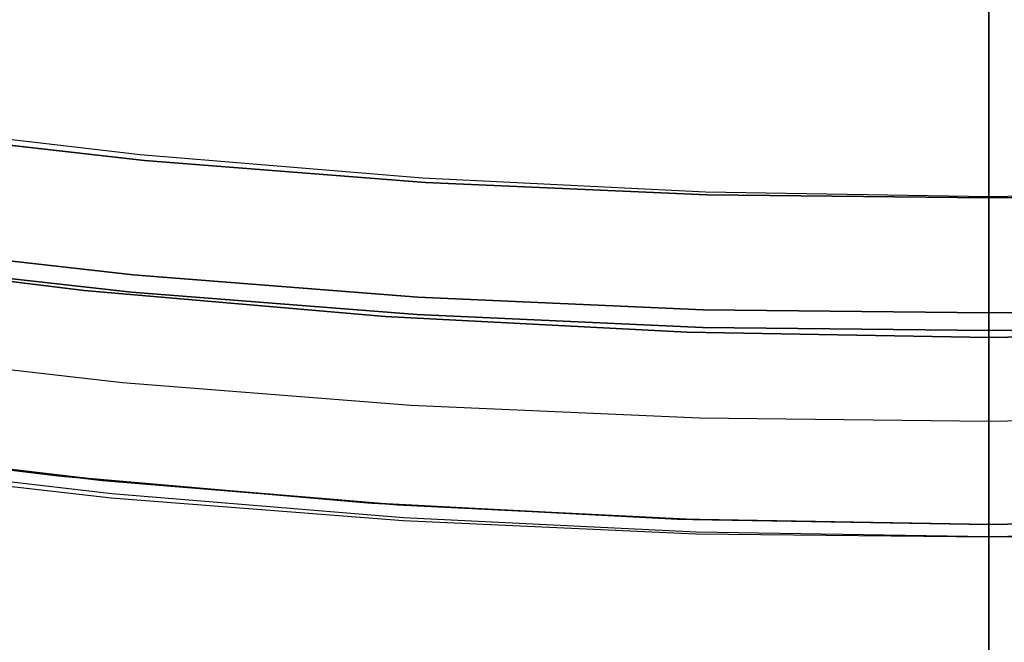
# Model space of a CAD drawing. Header units: millimetres. Extents: x -267 to 897, y -4167 to -3150.
# Tile 20 of 177: x 306.13 to 313.78, y -3587.32 to -3582.48. Entities that reach past the tile are written whole.
import ezdxf

# ---------------------------------------------------------------- set-up
doc = ezdxf.new("R2010")
doc.units = ezdxf.units.MM
doc.layers.add('1', color=7, linetype='Continuous')
doc.layers.add('BLANCO METALICO', color=7, linetype='Continuous', true_color=0xededed)

msp = doc.modelspace()

# ---------------------------------------------------------------- linework, layer by layer
at = {"layer": '1', "color": 250, "true_color": 0x111111}
for p, q in [((313.6641, -3442.9028, 31.0021), (313.6641, -3590.9022, 31.0021)), ((313.6641, -3590.9022, 31.0021), (313.6641, -3442.9028, 31.0021)), ((313.6641, -3449.9395, 48.5021), (313.6641, -3583.8655, 48.5021)), ((313.6641, -3583.8655, 48.5021), (313.6641, -3449.9395, 48.5021)), ((313.6641, -3544.0531, 65.7922), (313.6641, -3584.8947, 65.7922)), ((313.6641, -3584.8947, 65.7922), (313.6641, -3544.0531, 65.7922)), ((313.6641, -3582.4752, 81.0567), (313.6641, -3582.5752, 81.0377)), ((313.6641, -3582.4752, 81.0567), (313.6641, -3582.5752, 81.0377)), ((313.6641, -3582.5752, 81.0377), (313.6641, -3582.6744, 81.0153)), ((313.6641, -3582.5752, 81.0377), (313.6641, -3582.6744, 81.0153)), ((313.6641, -3582.6744, 81.0153), (313.6641, -3582.7728, 80.9895)), ((313.6641, -3582.6744, 81.0153), (313.6641, -3582.7728, 80.9895)), ((313.6641, -3582.7728, 80.9895), (313.6641, -3582.8703, 80.9604)), ((313.6641, -3582.7728, 80.9895), (313.6641, -3582.8703, 80.9604)), ((313.6641, -3582.8703, 80.9604), (313.6641, -3582.9668, 80.928)), ((313.6641, -3582.8703, 80.9604), (313.6641, -3582.9668, 80.928)), ((313.6641, -3582.9668, 80.928), (313.6641, -3583.062, 80.8923)), ((313.6641, -3582.9668, 80.928), (313.6641, -3583.062, 80.8923)), ((313.6641, -3583.062, 80.8923), (313.6641, -3583.156, 80.8533)), ((313.6641, -3583.062, 80.8923), (313.6641, -3583.156, 80.8533)), ((313.6641, -3583.156, 80.8533), (313.6641, -3583.2486, 80.8112)), ((313.6641, -3583.156, 80.8533), (313.6641, -3583.2486, 80.8112)), ((313.6641, -3583.2486, 80.8112), (313.6641, -3583.3398, 80.7659)), ((313.6641, -3583.2486, 80.8112), (313.6641, -3583.3398, 80.7659)), ((307.0967, -3583.5729, 48.5021), (304.9182, -3583.3279, 48.5021)), ((304.9182, -3583.3279, 48.5021), (307.0967, -3583.5729, 48.5021)), ((313.6641, -3583.3398, 80.7659), (313.6641, -3583.4293, 80.7176)), ((313.6641, -3583.3398, 80.7659), (313.6641, -3583.4293, 80.7176)), ((313.6641, -3583.4293, 80.7176), (313.6641, -3583.5171, 80.6662)), ((313.6641, -3583.4293, 80.7176), (313.6641, -3583.5171, 80.6662)), ((313.6641, -3583.5171, 80.6662), (313.6641, -3583.6031, 80.6119)), ((313.6641, -3583.5171, 80.6662), (313.6641, -3583.6031, 80.6119)), ((309.2821, -3583.7443, 48.5021), (307.0967, -3583.5729, 48.5021)), ((307.0967, -3583.5729, 48.5021), (309.2821, -3583.7443, 48.5021)), ((313.6641, -3583.6031, 80.6119), (313.6641, -3583.6872, 80.5546)), ((313.6641, -3583.6031, 80.6119), (313.6641, -3583.6872, 80.5546)), ((313.6641, -3583.6872, 80.5546), (313.6641, -3583.7694, 80.4945)), ((313.6641, -3583.6872, 80.5546), (313.6641, -3583.7694, 80.4945)), ((311.4721, -3583.8419, 48.5021), (309.2821, -3583.7443, 48.5021)), ((309.2821, -3583.7443, 48.5021), (311.4721, -3583.8419, 48.5021)), ((313.6641, -3583.7694, 80.4945), (313.6641, -3583.8494, 80.4317)), ((313.6641, -3583.7694, 80.4945), (313.6641, -3583.8494, 80.4317)), ((313.6641, -3583.8655, 48.5021), (311.4721, -3583.8419, 48.5021)), ((311.4721, -3583.8419, 48.5021), (313.6641, -3583.8655, 48.5021)), ((315.8561, -3583.8419, 48.5021), (313.6641, -3583.8655, 48.5021)), ((313.6641, -3583.8655, 48.5021), (315.8561, -3583.8419, 48.5021)), ((313.6641, -3583.8494, 80.4317), (313.6641, -3583.9272, 80.3661)), ((313.6641, -3583.8494, 80.4317), (313.6641, -3583.9272, 80.3661)), ((313.6641, -3583.9004, 48.5027), (313.6641, -3583.8655, 48.5021)), ((313.6641, -3583.9004, 48.5027), (313.6641, -3583.8655, 48.5021)), ((313.6641, -3583.9352, 48.5045), (313.6641, -3583.9004, 48.5027)), ((313.6641, -3583.9352, 48.5045), (313.6641, -3583.9004, 48.5027)), ((313.6641, -3583.9272, 80.3661), (313.6641, -3584.0027, 80.298)), ((313.6641, -3583.9272, 80.3661), (313.6641, -3584.0027, 80.298)), ((313.6641, -3583.97, 48.5074), (313.6641, -3583.9352, 48.5045)), ((313.6641, -3583.97, 48.5074), (313.6641, -3583.9352, 48.5045)), ((313.6641, -3584.0046, 48.5115), (313.6641, -3583.97, 48.5074)), ((313.6641, -3584.0046, 48.5115), (313.6641, -3583.97, 48.5074)), ((313.6641, -3584.0027, 80.298), (313.6641, -3584.0759, 80.2273)), ((313.6641, -3584.0027, 80.298), (313.6641, -3584.0759, 80.2273)), ((313.6641, -3584.0391, 48.5168), (313.6641, -3584.0046, 48.5115)), ((313.6641, -3584.0391, 48.5168), (313.6641, -3584.0046, 48.5115)), ((313.6641, -3584.0733, 48.5233), (313.6641, -3584.0391, 48.5168)), ((313.6641, -3584.0733, 48.5233), (313.6641, -3584.0391, 48.5168)), ((313.6641, -3584.1074, 48.5309), (313.6641, -3584.0733, 48.5233)), ((313.6641, -3584.1074, 48.5309), (313.6641, -3584.0733, 48.5233)), ((313.6641, -3584.0759, 80.2273), (313.6641, -3584.1466, 80.1541)), ((313.6641, -3584.0759, 80.2273), (313.6641, -3584.1466, 80.1541)), ((313.6641, -3584.1411, 48.5396), (313.6641, -3584.1074, 48.5309)), ((313.6641, -3584.1411, 48.5396), (313.6641, -3584.1074, 48.5309)), ((313.6641, -3584.1746, 48.5495), (313.6641, -3584.1411, 48.5396)), ((313.6641, -3584.1746, 48.5495), (313.6641, -3584.1411, 48.5396)), ((313.6641, -3584.1466, 80.1541), (313.6641, -3584.2147, 80.0786)), ((313.6641, -3584.1466, 80.1541), (313.6641, -3584.2147, 80.0786)), ((307.009, -3584.4626, 49.0189), (304.8015, -3584.2143, 49.0189)), ((304.8015, -3584.2143, 49.0189), (307.009, -3584.4626, 49.0189)), ((313.6641, -3584.2076, 48.5605), (313.6641, -3584.1746, 48.5495)), ((313.6641, -3584.2076, 48.5605), (313.6641, -3584.1746, 48.5495)), ((313.6641, -3584.2403, 48.5727), (313.6641, -3584.2076, 48.5605)), ((313.6641, -3584.2403, 48.5727), (313.6641, -3584.2076, 48.5605)), ((313.6641, -3584.2147, 80.0786), (313.6641, -3584.2803, 80.0008)), ((313.6641, -3584.2147, 80.0786), (313.6641, -3584.2803, 80.0008)), ((313.6641, -3584.2726, 48.5859), (313.6641, -3584.2403, 48.5727)), ((313.6641, -3584.2726, 48.5859), (313.6641, -3584.2403, 48.5727)), ((313.6641, -3584.3044, 48.6002), (313.6641, -3584.2726, 48.5859)), ((313.6641, -3584.3044, 48.6002), (313.6641, -3584.2726, 48.5859)), ((313.6641, -3584.2803, 80.0008), (313.6641, -3584.3431, 79.9208)), ((313.6641, -3584.2803, 80.0008), (313.6641, -3584.3431, 79.9208)), ((306.6292, -3584.584, 78.1203), (304.2973, -3584.3008, 78.1203)), ((304.2973, -3584.3008, 76.8), (306.6292, -3584.584, 76.8)), ((306.6292, -3584.584, 78.1203), (304.2973, -3584.3008, 78.1203)), ((306.6292, -3584.584, 77.4602), (304.2973, -3584.3008, 77.4602)), ((304.2973, -3584.3008, 76.8), (306.6292, -3584.584, 76.8)), ((306.9957, -3584.5977, 65.7922), (304.7838, -3584.3489, 65.7922)), ((304.7838, -3584.3489, 65.7922), (306.9957, -3584.5977, 65.7922)), ((313.6641, -3584.3357, 48.6156), (313.6641, -3584.3044, 48.6002)), ((313.6641, -3584.3357, 48.6156), (313.6641, -3584.3044, 48.6002)), ((313.6641, -3584.3665, 48.632), (313.6641, -3584.3357, 48.6156)), ((313.6641, -3584.3665, 48.632), (313.6641, -3584.3357, 48.6156)), ((313.6641, -3584.3431, 79.9208), (313.6641, -3584.4032, 79.8386)), ((313.6641, -3584.3431, 79.9208), (313.6641, -3584.4032, 79.8386)), ((313.6641, -3584.3966, 48.6495), (313.6641, -3584.3665, 48.632)), ((313.6641, -3584.3966, 48.6495), (313.6641, -3584.3665, 48.632)), ((313.6641, -3584.4262, 48.6679), (313.6641, -3584.3966, 48.6495)), ((313.6641, -3584.4262, 48.6679), (313.6641, -3584.3966, 48.6495)), ((313.6641, -3584.4032, 79.8386), (313.6641, -3584.4605, 79.7545)), ((313.6641, -3584.4032, 79.8386), (313.6641, -3584.4605, 79.7545)), ((313.6641, -3584.4552, 48.6874), (313.6641, -3584.4262, 48.6679)), ((313.6641, -3584.4552, 48.6874), (313.6641, -3584.4262, 48.6679)), ((309.2236, -3584.6362, 49.0189), (307.009, -3584.4626, 49.0189)), ((307.009, -3584.4626, 49.0189), (309.2236, -3584.6362, 49.0189)), ((313.6641, -3584.4834, 48.7078), (313.6641, -3584.4552, 48.6874)), ((313.6641, -3584.4834, 48.7078), (313.6641, -3584.4552, 48.6874)), ((313.6641, -3584.4605, 79.7545), (313.6641, -3584.5148, 79.6685)), ((313.6641, -3584.4605, 79.7545), (313.6641, -3584.5148, 79.6685)), ((313.6641, -3584.511, 48.7292), (313.6641, -3584.4834, 48.7078)), ((313.6641, -3584.511, 48.7292), (313.6641, -3584.4834, 48.7078)), ((313.6641, -3584.5378, 48.7515), (313.6641, -3584.511, 48.7292)), ((313.6641, -3584.5378, 48.7515), (313.6641, -3584.511, 48.7292)), ((313.6641, -3584.5148, 79.6685), (313.6641, -3584.5662, 79.5807)), ((313.6641, -3584.5148, 79.6685), (313.6641, -3584.5662, 79.5807)), ((308.9695, -3584.7865, 78.1203), (306.6292, -3584.584, 78.1203)), ((306.6292, -3584.584, 76.8), (308.9695, -3584.7865, 76.8)), ((308.9695, -3584.7865, 78.1203), (306.6292, -3584.584, 78.1203)), ((308.9695, -3584.7865, 77.4602), (306.6292, -3584.584, 77.4602)), ((306.6292, -3584.584, 76.8), (308.9695, -3584.7865, 76.8)), ((309.2147, -3584.7717, 65.7922), (306.9957, -3584.5977, 65.7922)), ((306.9957, -3584.5977, 65.7922), (309.2147, -3584.7717, 65.7922)), ((313.6641, -3584.5638, 48.7746), (313.6641, -3584.5378, 48.7515)), ((313.6641, -3584.5638, 48.7746), (313.6641, -3584.5378, 48.7515)), ((313.6641, -3584.5891, 48.7987), (313.6641, -3584.5638, 48.7746)), ((313.6641, -3584.5891, 48.7987), (313.6641, -3584.5638, 48.7746)), ((313.6641, -3584.5662, 79.5807), (313.6641, -3584.6145, 79.4912)), ((313.6641, -3584.5662, 79.5807), (313.6641, -3584.6145, 79.4912)), ((313.6641, -3584.6135, 48.8236), (313.6641, -3584.5891, 48.7987)), ((313.6641, -3584.6135, 48.8236), (313.6641, -3584.5891, 48.7987)), ((311.4428, -3584.7351, 49.0189), (309.2236, -3584.6362, 49.0189)), ((309.2236, -3584.6362, 49.0189), (311.4428, -3584.7351, 49.0189)), ((313.6641, -3584.6371, 48.8493), (313.6641, -3584.6135, 48.8236)), ((313.6641, -3584.6371, 48.8493), (313.6641, -3584.6135, 48.8236)), ((313.6641, -3584.6145, 79.4912), (313.6641, -3584.6598, 79.4)), ((313.6641, -3584.6145, 79.4912), (313.6641, -3584.6598, 79.4)), ((313.6641, -3584.6598, 48.8758), (313.6641, -3584.6371, 48.8493)), ((313.6641, -3584.6598, 48.8758), (313.6641, -3584.6371, 48.8493)), ((313.6641, -3584.6815, 48.903), (313.6641, -3584.6598, 48.8758)), ((313.6641, -3584.6815, 48.903), (313.6641, -3584.6598, 48.8758)), ((313.6641, -3584.6598, 79.4), (313.6641, -3584.7019, 79.3074)), ((313.6641, -3584.6598, 79.4), (313.6641, -3584.7019, 79.3074)), ((313.6641, -3584.7024, 48.931), (313.6641, -3584.6815, 48.903)), ((313.6641, -3584.7024, 48.931), (313.6641, -3584.6815, 48.903)), ((313.6641, -3584.759, 49.0189), (311.4428, -3584.7351, 49.0189)), ((311.4428, -3584.7351, 49.0189), (313.6641, -3584.759, 49.0189)), ((313.6641, -3584.7019, 79.3074), (313.6641, -3584.7408, 79.2134)), ((313.6641, -3584.7019, 79.3074), (313.6641, -3584.7408, 79.2134)), ((313.6641, -3584.7222, 48.9596), (313.6641, -3584.7024, 48.931)), ((313.6641, -3584.7222, 48.9596), (313.6641, -3584.7024, 48.931)), ((313.6641, -3584.7412, 48.9889), (313.6641, -3584.7222, 48.9596)), ((313.6641, -3584.7412, 48.9889), (313.6641, -3584.7222, 48.9596)), ((315.8853, -3584.7351, 49.0189), (313.6641, -3584.759, 49.0189)), ((313.6641, -3584.759, 49.0189), (315.8853, -3584.7351, 49.0189)), ((313.6641, -3584.7408, 79.2134), (313.6641, -3584.7766, 79.1182)), ((313.6641, -3584.7408, 79.2134), (313.6641, -3584.7766, 79.1182)), ((313.6641, -3584.759, 49.0189), (313.6641, -3584.7412, 48.9889)), ((313.6641, -3584.759, 49.0189), (313.6641, -3584.7412, 48.9889)), ((313.6641, -3584.759, 49.0189), (313.6641, -3585.6016, 50.4831)), ((313.6641, -3585.6016, 50.4831), (313.6641, -3584.759, 49.0189)), ((311.3154, -3584.9081, 78.1203), (308.9695, -3584.7865, 78.1203)), ((308.9695, -3584.7865, 76.8), (311.3154, -3584.9081, 76.8)), ((311.3154, -3584.9081, 78.1203), (308.9695, -3584.7865, 78.1203)), ((311.3154, -3584.9081, 77.4602), (308.9695, -3584.7865, 77.4602)), ((308.9695, -3584.7865, 76.8), (311.3154, -3584.9081, 76.8)), ((311.4384, -3584.8707, 65.7922), (309.2147, -3584.7717, 65.7922)), ((309.2147, -3584.7717, 65.7922), (311.4384, -3584.8707, 65.7922)), ((313.6641, -3584.7766, 79.1182), (313.6641, -3584.809, 79.0217)), ((313.6641, -3584.7766, 79.1182), (313.6641, -3584.809, 79.0217)), ((313.6641, -3584.809, 79.0217), (313.6641, -3584.8381, 78.9242)), ((313.6641, -3584.809, 79.0217), (313.6641, -3584.8381, 78.9242)), ((313.6641, -3584.9486, 78.1203), (311.3154, -3584.9081, 78.1203)), ((311.3154, -3584.9081, 76.8), (313.6641, -3584.9486, 76.8)), ((313.6641, -3584.9486, 78.1203), (311.3154, -3584.9081, 78.1203)), ((313.6641, -3584.9486, 77.4602), (311.3154, -3584.9081, 77.4602)), ((311.3154, -3584.9081, 76.8), (313.6641, -3584.9486, 76.8)), ((313.6641, -3584.8947, 65.7922), (311.4384, -3584.8707, 65.7922)), ((311.4384, -3584.8707, 65.7922), (313.6641, -3584.8947, 65.7922)), ((313.6641, -3584.8381, 78.9242), (313.6641, -3584.8639, 78.8258)), ((313.6641, -3584.8381, 78.9242), (313.6641, -3584.8639, 78.8258)), ((313.6641, -3584.8639, 78.8258), (313.6641, -3584.8863, 78.7266)), ((313.6641, -3584.8639, 78.8258), (313.6641, -3584.8863, 78.7266)), ((315.8898, -3584.8707, 65.7922), (313.6641, -3584.8947, 65.7922)), ((313.6641, -3584.8947, 65.7922), (315.8898, -3584.8707, 65.7922)), ((313.6641, -3584.8863, 78.7266), (313.6641, -3584.9053, 78.6266)), ((313.6641, -3584.8863, 78.7266), (313.6641, -3584.9053, 78.6266)), ((313.6641, -3584.9462, 65.7931), (313.6641, -3584.8947, 65.7922)), ((313.6641, -3584.9462, 65.7931), (313.6641, -3584.8947, 65.7922)), ((313.6641, -3584.9053, 78.6266), (313.6641, -3584.9208, 78.5261)), ((313.6641, -3584.9053, 78.6266), (313.6641, -3584.9208, 78.5261)), ((316.0128, -3584.9081, 78.1203), (313.6641, -3584.9486, 78.1203)), ((313.6641, -3584.9486, 76.8), (316.0128, -3584.9081, 76.8)), ((316.0128, -3584.9081, 78.1203), (313.6641, -3584.9486, 78.1203)), ((316.0128, -3584.9081, 77.4602), (313.6641, -3584.9486, 77.4602)), ((313.6641, -3584.9486, 76.8), (316.0128, -3584.9081, 76.8)), ((313.6641, -3584.9208, 78.5261), (313.6641, -3584.933, 78.425)), ((313.6641, -3584.9208, 78.5261), (313.6641, -3584.933, 78.425)), ((313.6641, -3584.933, 78.425), (313.6641, -3584.9417, 78.3237)), ((313.6641, -3584.933, 78.425), (313.6641, -3584.9417, 78.3237)), ((313.6641, -3584.9417, 78.3237), (313.6641, -3584.9469, 78.2221)), ((313.6641, -3584.9417, 78.3237), (313.6641, -3584.9469, 78.2221)), ((313.6641, -3584.9976, 65.7957), (313.6641, -3584.9462, 65.7931)), ((313.6641, -3584.9976, 65.7957), (313.6641, -3584.9462, 65.7931)), ((313.6641, -3584.9469, 78.2221), (313.6641, -3584.9486, 78.1203)), ((313.6641, -3584.9469, 78.2221), (313.6641, -3584.9486, 78.1203)), ((313.6641, -3584.9486, 76.8), (313.6641, -3584.9486, 78.1203)), ((313.6641, -3584.9486, 78.1203), (313.6641, -3584.9486, 76.8)), ((313.6641, -3584.9486, 76.8), (313.6641, -3586.4025, 76.8)), ((313.6641, -3586.4025, 76.8), (313.6641, -3584.9486, 76.8)), ((306.9264, -3585.3014, 50.4831), (304.6915, -3585.05, 50.4831)), ((306.9264, -3585.3014, 50.4831), (304.6915, -3585.05, 50.4831)), ((313.6641, -3585.0489, 65.8001), (313.6641, -3584.9976, 65.7957)), ((313.6641, -3585.0489, 65.8001), (313.6641, -3584.9976, 65.7957)), ((313.6641, -3585.1, 65.8062), (313.6641, -3585.0489, 65.8001)), ((313.6641, -3585.1, 65.8062), (313.6641, -3585.0489, 65.8001)), ((313.6641, -3585.1509, 65.8141), (313.6641, -3585.1, 65.8062)), ((313.6641, -3585.1509, 65.8141), (313.6641, -3585.1, 65.8062)), ((313.6641, -3585.2015, 65.8237), (313.6641, -3585.1509, 65.8141)), ((313.6641, -3585.2015, 65.8237), (313.6641, -3585.1509, 65.8141)), ((313.6641, -3585.2517, 65.8351), (313.6641, -3585.2015, 65.8237)), ((313.6641, -3585.2517, 65.8351), (313.6641, -3585.2015, 65.8237)), ((313.6641, -3585.3015, 65.8481), (313.6641, -3585.2517, 65.8351)), ((313.6641, -3585.3015, 65.8481), (313.6641, -3585.2517, 65.8351)), ((309.1685, -3585.4772, 50.4831), (306.9264, -3585.3014, 50.4831)), ((309.1685, -3585.4772, 50.4831), (306.9264, -3585.3014, 50.4831)), ((313.6641, -3585.3509, 65.8628), (313.6641, -3585.3015, 65.8481)), ((313.6641, -3585.3509, 65.8628), (313.6641, -3585.3015, 65.8481)), ((313.6641, -3585.3997, 65.8792), (313.6641, -3585.3509, 65.8628)), ((313.6641, -3585.3997, 65.8792), (313.6641, -3585.3509, 65.8628)), ((313.6641, -3585.4479, 65.8973), (313.6641, -3585.3997, 65.8792)), ((313.6641, -3585.4479, 65.8973), (313.6641, -3585.3997, 65.8792)), ((313.6641, -3585.4954, 65.917), (313.6641, -3585.4479, 65.8973)), ((313.6641, -3585.4954, 65.917), (313.6641, -3585.4479, 65.8973)), ((311.4152, -3585.5773, 50.4831), (309.1685, -3585.4772, 50.4831)), ((311.4152, -3585.5773, 50.4831), (309.1685, -3585.4772, 50.4831)), ((313.6641, -3585.5423, 65.9383), (313.6641, -3585.4954, 65.917)), ((313.6641, -3585.5423, 65.9383), (313.6641, -3585.4954, 65.917)), ((313.6641, -3585.6016, 50.4831), (311.4152, -3585.5773, 50.4831)), ((313.6641, -3585.6016, 50.4831), (311.4152, -3585.5773, 50.4831)), ((313.6641, -3585.5884, 65.9612), (313.6641, -3585.5423, 65.9383)), ((313.6641, -3585.5884, 65.9612), (313.6641, -3585.5423, 65.9383)), ((315.9129, -3585.5773, 50.4831), (313.6641, -3585.6016, 50.4831)), ((315.9129, -3585.5773, 50.4831), (313.6641, -3585.6016, 50.4831)), ((313.6641, -3585.6337, 65.9857), (313.6641, -3585.5884, 65.9612)), ((313.6641, -3585.6337, 65.9857), (313.6641, -3585.5884, 65.9612)), ((313.6641, -3585.6016, 50.4831), (313.6641, -3585.6195, 50.5131)), ((313.6641, -3585.6016, 50.4831), (313.6641, -3585.6195, 50.5131)), ((313.6641, -3585.6195, 50.5131), (313.6641, -3585.6385, 50.5426)), ((313.6641, -3585.6195, 50.5131), (313.6641, -3585.6385, 50.5426)), ((313.6641, -3585.6782, 66.0117), (313.6641, -3585.6337, 65.9857)), ((313.6641, -3585.6782, 66.0117), (313.6641, -3585.6337, 65.9857)), ((313.6641, -3585.6385, 50.5426), (313.6641, -3585.6585, 50.5713)), ((313.6641, -3585.6385, 50.5426), (313.6641, -3585.6585, 50.5713)), ((313.6641, -3585.6585, 50.5713), (313.6641, -3585.6794, 50.5994)), ((313.6641, -3585.6585, 50.5713), (313.6641, -3585.6794, 50.5994)), ((313.6641, -3585.7217, 66.0392), (313.6641, -3585.6782, 66.0117)), ((313.6641, -3585.7217, 66.0392), (313.6641, -3585.6782, 66.0117)), ((304.0972, -3585.7409, 67.3), (306.4789, -3586.0301, 67.3)), ((306.4789, -3586.0301, 76.8), (304.0972, -3585.7409, 76.8)), ((306.4789, -3586.0301, 72.05), (304.0972, -3585.7409, 72.05)), ((306.4789, -3586.0301, 76.8), (304.0972, -3585.7409, 76.8)), ((306.4789, -3586.0301, 67.3), (304.0972, -3585.7409, 67.3)), ((313.6641, -3585.6794, 50.5994), (313.6641, -3585.7013, 50.6268)), ((313.6641, -3585.6794, 50.5994), (313.6641, -3585.7013, 50.6268)), ((313.6641, -3585.7013, 50.6268), (313.6641, -3585.7241, 50.6534)), ((313.6641, -3585.7013, 50.6268), (313.6641, -3585.7241, 50.6534)), ((313.6641, -3585.7642, 66.0682), (313.6641, -3585.7217, 66.0392)), ((313.6641, -3585.7642, 66.0682), (313.6641, -3585.7217, 66.0392)), ((313.6641, -3585.7241, 50.6534), (313.6641, -3585.7478, 50.6792)), ((313.6641, -3585.7241, 50.6534), (313.6641, -3585.7478, 50.6792)), ((313.6641, -3585.7478, 50.6792), (313.6641, -3585.7723, 50.7042)), ((313.6641, -3585.7478, 50.6792), (313.6641, -3585.7723, 50.7042)), ((313.6641, -3585.8058, 66.0986), (313.6641, -3585.7642, 66.0682)), ((313.6641, -3585.8058, 66.0986), (313.6641, -3585.7642, 66.0682)), ((313.6641, -3585.7723, 50.7042), (313.6641, -3585.7976, 50.7284)), ((313.6641, -3585.7723, 50.7042), (313.6641, -3585.7976, 50.7284)), ((313.6641, -3585.7976, 50.7284), (313.6641, -3585.8238, 50.7516)), ((313.6641, -3585.7976, 50.7284), (313.6641, -3585.8238, 50.7516)), ((313.6641, -3585.8463, 66.1304), (313.6641, -3585.8058, 66.0986)), ((313.6641, -3585.8463, 66.1304), (313.6641, -3585.8058, 66.0986)), ((313.6641, -3585.8238, 50.7516), (313.6641, -3585.8507, 50.774)), ((313.6641, -3585.8238, 50.7516), (313.6641, -3585.8507, 50.774)), ((306.8424, -3586.1639, 51.0021), (304.5799, -3585.9037, 51.0021)), ((313.6641, -3585.8857, 66.1635), (313.6641, -3585.8463, 66.1304)), ((313.6641, -3585.8857, 66.1635), (313.6641, -3585.8463, 66.1304)), ((313.6641, -3585.8507, 50.774), (313.6641, -3585.8784, 50.7955)), ((313.6641, -3585.8507, 50.774), (313.6641, -3585.8784, 50.7955)), ((313.6641, -3585.8784, 50.7955), (313.6641, -3585.9068, 50.816)), ((313.6641, -3585.8784, 50.7955), (313.6641, -3585.9068, 50.816)), ((313.6641, -3585.9239, 66.198), (313.6641, -3585.8857, 66.1635)), ((313.6641, -3585.9239, 66.198), (313.6641, -3585.8857, 66.1635)), ((313.6641, -3585.9068, 50.816), (313.6641, -3585.9359, 50.8356)), ((313.6641, -3585.9068, 50.816), (313.6641, -3585.9359, 50.8356)), ((304.5743, -3585.9403, 51.0021), (306.8384, -3586.195, 51.0021)), ((304.5743, -3585.9403, 51.0021), (306.8384, -3586.195, 51.0021)), ((313.6641, -3585.9609, 66.2338), (313.6641, -3585.9239, 66.198)), ((313.6641, -3585.9609, 66.2338), (313.6641, -3585.9239, 66.198)), ((313.6641, -3585.9359, 50.8356), (313.6641, -3585.9656, 50.8541)), ((313.6641, -3585.9359, 50.8356), (313.6641, -3585.9656, 50.8541)), ((313.6641, -3585.9967, 66.2708), (313.6641, -3585.9609, 66.2338)), ((313.6641, -3585.9967, 66.2708), (313.6641, -3585.9609, 66.2338)), ((313.6641, -3585.9656, 50.8541), (313.6641, -3585.9959, 50.8716)), ((313.6641, -3585.9656, 50.8541), (313.6641, -3585.9959, 50.8716)), ((306.4789, -3586.0301, 67.3), (308.8692, -3586.2369, 67.3)), ((308.8692, -3586.2369, 76.8), (306.4789, -3586.0301, 76.8)), ((308.8692, -3586.2369, 72.05), (306.4789, -3586.0301, 72.05)), ((308.8692, -3586.2369, 76.8), (306.4789, -3586.0301, 76.8)), ((308.8692, -3586.2369, 67.3), (306.4789, -3586.0301, 67.3)), ((313.6641, -3585.9959, 50.8716), (313.6641, -3586.0268, 50.8881)), ((313.6641, -3585.9959, 50.8716), (313.6641, -3586.0268, 50.8881)), ((313.6641, -3586.0312, 66.309), (313.6641, -3585.9967, 66.2708)), ((313.6641, -3586.0312, 66.309), (313.6641, -3585.9967, 66.2708)), ((313.6641, -3586.0268, 50.8881), (313.6641, -3586.0582, 50.9036)), ((313.6641, -3586.0268, 50.8881), (313.6641, -3586.0582, 50.9036)), ((313.6641, -3586.0643, 66.3484), (313.6641, -3586.0312, 66.309)), ((313.6641, -3586.0643, 66.3484), (313.6641, -3586.0312, 66.309)), ((313.6641, -3586.0582, 50.9036), (313.6641, -3586.0902, 50.918)), ((313.6641, -3586.0582, 50.9036), (313.6641, -3586.0902, 50.918)), ((313.6641, -3586.0961, 66.3889), (313.6641, -3586.0643, 66.3484)), ((313.6641, -3586.0961, 66.3889), (313.6641, -3586.0643, 66.3484)), ((313.6641, -3586.0902, 50.918), (313.6641, -3586.1226, 50.9312)), ((313.6641, -3586.0902, 50.918), (313.6641, -3586.1226, 50.9312)), ((313.6641, -3586.1266, 66.4305), (313.6641, -3586.0961, 66.3889)), ((313.6641, -3586.1266, 66.4305), (313.6641, -3586.0961, 66.3889)), ((313.6641, -3586.1226, 50.9312), (313.6641, -3586.1554, 50.9434)), ((313.6641, -3586.1226, 50.9312), (313.6641, -3586.1554, 50.9434)), ((313.6641, -3586.1555, 66.473), (313.6641, -3586.1266, 66.4305)), ((313.6641, -3586.1555, 66.473), (313.6641, -3586.1266, 66.4305)), ((306.8384, -3586.195, 51.0021), (309.1098, -3586.3731, 51.0021)), ((306.8384, -3586.195, 51.0021), (309.1098, -3586.3731, 51.0021)), ((309.1122, -3586.3501, 51.0021), (306.8424, -3586.1639, 51.0021)), ((313.6641, -3586.1554, 50.9434), (313.6641, -3586.1887, 50.9545)), ((313.6641, -3586.1554, 50.9434), (313.6641, -3586.1887, 50.9545)), ((313.6641, -3586.183, 66.5166), (313.6641, -3586.1555, 66.473)), ((313.6641, -3586.183, 66.5166), (313.6641, -3586.1555, 66.473)), ((313.6641, -3586.209, 66.561), (313.6641, -3586.183, 66.5166)), ((313.6641, -3586.209, 66.561), (313.6641, -3586.183, 66.5166)), ((313.6641, -3586.1887, 50.9545), (313.6641, -3586.2223, 50.9644)), ((313.6641, -3586.1887, 50.9545), (313.6641, -3586.2223, 50.9644)), ((313.6641, -3586.2335, 66.6063), (313.6641, -3586.209, 66.561)), ((313.6641, -3586.2335, 66.6063), (313.6641, -3586.209, 66.561)), ((308.8692, -3586.2369, 67.3), (311.2652, -3586.3611, 67.3)), ((311.2652, -3586.3611, 76.8), (308.8692, -3586.2369, 76.8)), ((311.2652, -3586.3611, 72.05), (308.8692, -3586.2369, 72.05)), ((311.2652, -3586.3611, 76.8), (308.8692, -3586.2369, 76.8)), ((311.2652, -3586.3611, 67.3), (308.8692, -3586.2369, 67.3)), ((313.6641, -3586.2223, 50.9644), (313.6641, -3586.2562, 50.9732)), ((313.6641, -3586.2223, 50.9644), (313.6641, -3586.2562, 50.9732)), ((313.6641, -3586.2564, 66.6524), (313.6641, -3586.2335, 66.6063)), ((313.6641, -3586.2564, 66.6524), (313.6641, -3586.2335, 66.6063)), ((313.6641, -3586.2562, 50.9732), (313.6641, -3586.2903, 50.9809)), ((313.6641, -3586.2562, 50.9732), (313.6641, -3586.2903, 50.9809)), ((313.6641, -3586.2777, 66.6993), (313.6641, -3586.2564, 66.6524)), ((313.6641, -3586.2777, 66.6993), (313.6641, -3586.2564, 66.6524)), ((313.6641, -3586.2974, 66.7468), (313.6641, -3586.2777, 66.6993)), ((313.6641, -3586.2974, 66.7468), (313.6641, -3586.2777, 66.6993)), ((313.6641, -3586.2903, 50.9809), (313.6641, -3586.3248, 50.9873)), ((313.6641, -3586.2903, 50.9809), (313.6641, -3586.3248, 50.9873)), ((311.3869, -3586.4618, 51.0021), (309.1122, -3586.3501, 51.0021)), ((311.2652, -3586.3611, 67.3), (313.6641, -3586.4025, 67.3)), ((313.6641, -3586.4025, 76.8), (311.2652, -3586.3611, 76.8)), ((313.6641, -3586.4025, 72.05), (311.2652, -3586.3611, 72.05)), ((313.6641, -3586.4025, 76.8), (311.2652, -3586.3611, 76.8)), ((313.6641, -3586.4025, 67.3), (311.2652, -3586.3611, 67.3)), ((313.6641, -3586.3155, 66.795), (313.6641, -3586.2974, 66.7468)), ((313.6641, -3586.3155, 66.795), (313.6641, -3586.2974, 66.7468)), ((313.6641, -3586.3319, 66.8438), (313.6641, -3586.3155, 66.795)), ((313.6641, -3586.3319, 66.8438), (313.6641, -3586.3155, 66.795)), ((313.6641, -3586.3248, 50.9873), (313.6641, -3586.3594, 50.9926)), ((313.6641, -3586.3248, 50.9873), (313.6641, -3586.3594, 50.9926)), ((313.6641, -3586.3466, 66.8932), (313.6641, -3586.3319, 66.8438)), ((313.6641, -3586.3466, 66.8932), (313.6641, -3586.3319, 66.8438)), ((313.6641, -3586.3596, 66.943), (313.6641, -3586.3466, 66.8932)), ((313.6641, -3586.3596, 66.943), (313.6641, -3586.3466, 66.8932)), ((313.6641, -3586.3594, 50.9926), (313.6641, -3586.3942, 50.9968)), ((313.6641, -3586.3594, 50.9926), (313.6641, -3586.3942, 50.9968)), ((313.6641, -3586.371, 66.9932), (313.6641, -3586.3596, 66.943)), ((313.6641, -3586.371, 66.9932), (313.6641, -3586.3596, 66.943)), ((313.6641, -3586.4025, 67.3), (316.0629, -3586.3611, 67.3)), ((316.0629, -3586.3611, 76.8), (313.6641, -3586.4025, 76.8)), ((316.0629, -3586.3611, 72.05), (313.6641, -3586.4025, 72.05)), ((316.0629, -3586.3611, 76.8), (313.6641, -3586.4025, 76.8)), ((316.0629, -3586.3611, 67.3), (313.6641, -3586.4025, 67.3)), ((309.1098, -3586.3731, 51.0021), (311.3859, -3586.4745, 51.0021)), ((309.1098, -3586.3731, 51.0021), (311.3859, -3586.4745, 51.0021)), ((313.6641, -3586.3806, 67.0438), (313.6641, -3586.371, 66.9932)), ((313.6641, -3586.3806, 67.0438), (313.6641, -3586.371, 66.9932)), ((313.6641, -3586.3885, 67.0947), (313.6641, -3586.3806, 67.0438)), ((313.6641, -3586.3885, 67.0947), (313.6641, -3586.3806, 67.0438)), ((313.6641, -3586.3946, 67.1458), (313.6641, -3586.3885, 67.0947)), ((313.6641, -3586.3946, 67.1458), (313.6641, -3586.3885, 67.0947)), ((313.6641, -3586.3942, 50.9968), (313.6641, -3586.4291, 50.9997)), ((313.6641, -3586.3942, 50.9968), (313.6641, -3586.4291, 50.9997)), ((313.6641, -3586.399, 67.1971), (313.6641, -3586.3946, 67.1458)), ((313.6641, -3586.399, 67.1971), (313.6641, -3586.3946, 67.1458)), ((313.6641, -3586.4016, 67.2485), (313.6641, -3586.399, 67.1971)), ((313.6641, -3586.4016, 67.2485), (313.6641, -3586.399, 67.1971)), ((313.6641, -3586.4025, 67.3), (313.6641, -3586.4016, 67.2485)), ((313.6641, -3586.4025, 67.3), (313.6641, -3586.4016, 67.2485)), ((313.6641, -3586.4025, 67.3), (313.6641, -3586.4025, 76.8)), ((313.6641, -3586.4025, 76.8), (313.6641, -3586.4025, 67.3)), ((313.6641, -3586.4291, 50.9997), (313.6641, -3586.4641, 51.0015)), ((313.6641, -3586.4291, 50.9997), (313.6641, -3586.4641, 51.0015)), ((311.3859, -3586.4745, 51.0021), (313.6641, -3586.4991, 51.0021)), ((311.3859, -3586.4745, 51.0021), (313.6641, -3586.4991, 51.0021)), ((313.6641, -3586.4991, 51.0021), (311.3869, -3586.4618, 51.0021)), ((315.9412, -3586.4618, 51.0021), (313.6641, -3586.4991, 51.0021)), ((313.6641, -3586.4641, 51.0015), (313.6641, -3586.4991, 51.0021)), ((313.6641, -3586.4641, 51.0015), (313.6641, -3586.4991, 51.0021)), ((313.6641, -3586.4991, 51.0021), (315.9423, -3586.4745, 51.0021)), ((313.6641, -3586.4991, 51.0021), (315.9423, -3586.4745, 51.0021)), ((313.6641, -3586.4991, 51.0021), (313.6641, -3590.8907, 51.0021)), ((313.6641, -3590.8907, 51.0021), (313.6641, -3586.4991, 51.0021))]:
    msp.add_line(p, q, dxfattribs=at)
at = {"layer": '1', "color": 7, "true_color": 0xffffff}
for p, q in [((313.6641, -3445.7089, 31.0021), (313.6641, -3588.0961, 31.0021)), ((313.6641, -3588.0961, 31.0021), (313.6641, -3445.7089, 31.0021)), ((313.6641, -3583.0383, 9.1626), (313.6641, -3582.4428, 8.699)), ((313.6641, -3583.0383, 9.1626), (313.6641, -3582.4428, 8.699)), ((313.6641, -3583.6172, 9.6467), (313.6641, -3583.0383, 9.1626)), ((313.6641, -3583.6172, 9.6467), (313.6641, -3583.0383, 9.1626)), ((313.6641, -3584.179, 10.1505), (313.6641, -3583.6172, 9.6467)), ((313.6641, -3584.179, 10.1505), (313.6641, -3583.6172, 9.6467)), ((313.6641, -3584.7229, 10.6737), (313.6641, -3584.179, 10.1505)), ((313.6641, -3584.7229, 10.6737), (313.6641, -3584.179, 10.1505)), ((313.6641, -3585.2482, 11.2154), (313.6641, -3584.7229, 10.6737)), ((313.6641, -3585.2482, 11.2154), (313.6641, -3584.7229, 10.6737)), ((313.6641, -3585.7544, 11.7751), (313.6641, -3585.2482, 11.2154)), ((313.6641, -3585.7544, 11.7751), (313.6641, -3585.2482, 11.2154)), ((313.6641, -3586.2408, 12.352), (313.6641, -3585.7544, 11.7751)), ((313.6641, -3586.2408, 12.352), (313.6641, -3585.7544, 11.7751)), ((313.6641, -3586.7069, 12.9455), (313.6641, -3586.2408, 12.352)), ((313.6641, -3586.7069, 12.9455), (313.6641, -3586.2408, 12.352)), ((313.6641, -3587.152, 13.5549), (313.6641, -3586.7069, 12.9455)), ((313.6641, -3587.152, 13.5549), (313.6641, -3586.7069, 12.9455)), ((313.6641, -3587.5757, 14.1794), (313.6641, -3587.152, 13.5549)), ((313.6641, -3587.5757, 14.1794), (313.6641, -3587.152, 13.5549))]:
    msp.add_line(p, q, dxfattribs=at)
at = {"layer": '1', "color": 29, "true_color": 0x4d342b}
for p, q in [((313.6641, -3586.4025, 80.5621), (313.6641, -3581.3079, 85.6568)), ((313.6641, -3581.3079, 85.6568), (313.6641, -3586.4025, 80.5621)), ((307.0643, -3583.5291, 83.1094), (304.8755, -3583.2759, 83.1094)), ((309.2603, -3583.7102, 83.1094), (307.0643, -3583.5291, 83.1094)), ((311.461, -3583.8189, 83.1094), (309.2603, -3583.7102, 83.1094)), ((313.6641, -3583.8552, 83.1094), (311.461, -3583.8189, 83.1094)), ((315.8661, -3583.819, 83.1094), (313.6641, -3583.8552, 83.1094)), ((306.4251, -3586.0245, 62.4621), (304.0275, -3585.7312, 62.4621)), ((304.0275, -3585.7312, 62.4621), (306.4251, -3586.0245, 62.4621)), ((306.4251, -3586.0245, 71.5121), (304.0275, -3585.7312, 71.5121)), ((304.4856, -3585.7938, 80.5621), (306.7714, -3586.0599, 80.5621)), ((306.7714, -3586.0599, 80.5621), (304.4856, -3585.7938, 80.5621)), ((306.7714, -3586.0599, 80.065), (304.4856, -3585.7938, 80.065)), ((304.4858, -3585.7926, 79.5679), (306.7715, -3586.0589, 79.5679)), ((306.7715, -3586.0589, 79.5679), (304.4858, -3585.7926, 79.5679)), ((308.8316, -3586.2343, 62.4621), (306.4251, -3586.0245, 62.4621)), ((306.4251, -3586.0245, 62.4621), (308.8316, -3586.2343, 62.4621)), ((308.8316, -3586.2343, 71.5121), (306.4251, -3586.0245, 71.5121)), ((306.7714, -3586.0599, 80.5621), (309.0648, -3586.2502, 80.5621)), ((309.0648, -3586.2502, 80.5621), (306.7714, -3586.0599, 80.5621)), ((309.0648, -3586.2502, 80.065), (306.7714, -3586.0599, 80.065)), ((306.7715, -3586.0589, 79.5679), (309.0648, -3586.2495, 79.5679)), ((309.0648, -3586.2495, 79.5679), (306.7715, -3586.0589, 79.5679)), ((311.2438, -3586.3604, 62.4621), (308.8316, -3586.2343, 62.4621)), ((308.8316, -3586.2343, 62.4621), (311.2438, -3586.3604, 62.4621)), ((311.2438, -3586.3604, 71.5121), (308.8316, -3586.2343, 71.5121)), ((309.0648, -3586.2495, 79.5679), (311.3632, -3586.3641, 79.5679)), ((311.3632, -3586.3641, 79.5679), (309.0648, -3586.2495, 79.5679)), ((309.0648, -3586.2502, 80.5621), (311.3632, -3586.3644, 80.5621)), ((311.3632, -3586.3644, 80.5621), (309.0648, -3586.2502, 80.5621)), ((311.3632, -3586.3644, 80.065), (309.0648, -3586.2502, 80.065)), ((313.659, -3586.4025, 62.4621), (311.2438, -3586.3604, 62.4621)), ((311.2438, -3586.3604, 62.4621), (313.659, -3586.4025, 62.4621)), ((313.659, -3586.4025, 71.5121), (311.2438, -3586.3604, 71.5121)), ((311.3632, -3586.3641, 79.5679), (313.6641, -3586.4025, 79.5679)), ((313.6641, -3586.4025, 79.5679), (311.3632, -3586.3641, 79.5679)), ((311.3632, -3586.3644, 80.5621), (313.6641, -3586.4025, 80.5621)), ((313.6641, -3586.4025, 80.5621), (311.3632, -3586.3644, 80.5621)), ((313.6641, -3586.4025, 80.065), (311.3632, -3586.3644, 80.065)), ((316.0742, -3586.3607, 62.4621), (313.659, -3586.4025, 62.4621)), ((313.659, -3586.4025, 62.4621), (316.0742, -3586.3607, 62.4621)), ((316.0742, -3586.3607, 71.5121), (313.659, -3586.4025, 71.5121)), ((313.6641, -3586.4025, 79.5679), (315.964, -3586.3641, 79.5679)), ((315.964, -3586.3641, 79.5679), (313.6641, -3586.4025, 79.5679)), ((313.6641, -3586.4025, 80.5621), (315.9641, -3586.3645, 80.5621)), ((315.9641, -3586.3645, 80.5621), (313.6641, -3586.4025, 80.5621)), ((315.9641, -3586.3645, 80.065), (313.6641, -3586.4025, 80.065)), ((313.6641, -3586.4025, 79.5679), (313.6641, -3586.4025, 80.5621)), ((313.6641, -3586.4025, 80.5621), (313.6641, -3586.4025, 79.5679))]:
    msp.add_line(p, q, dxfattribs=at)
at = {"layer": 'BLANCO METALICO'}
for p, q in [((313.6638, -3541.9025, 239.9163), (313.6638, -3615.1025, 239.9163)), ((313.6638, -3615.1025, 239.1163), (313.6638, -3542.4025, 239.1163))]:
    msp.add_line(p, q, dxfattribs=at)

doc.saveas('drawing.dxf')
